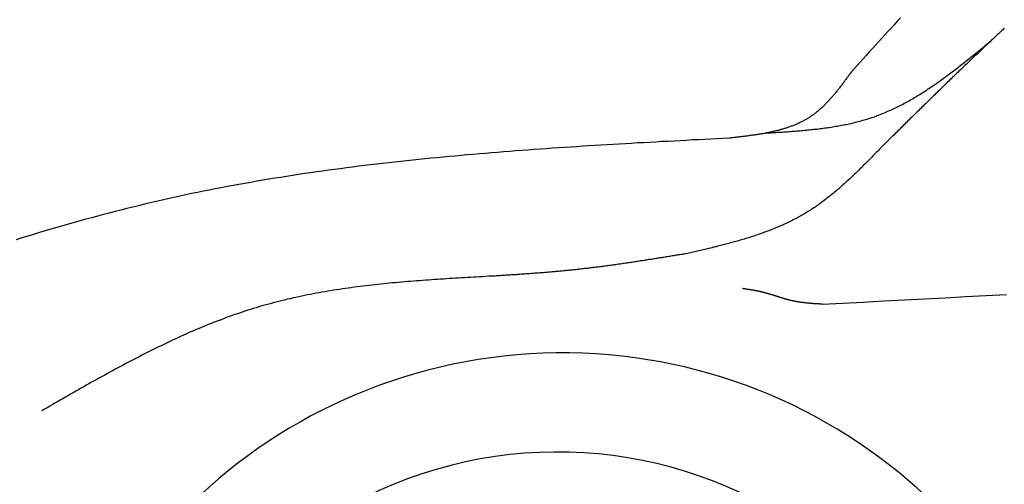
# Model space of a CAD drawing. Extents: x 1073 to 6773, y 5991 to 11916.
# Tile 38 of 65: x 1564 to 2515, y 10794 to 11243. Entities that reach past the tile are written whole.
import ezdxf

# ---------------------------------------------------------------- set-up
doc = ezdxf.new("R2010")
doc.units = 0
doc.layers.add('CAR', color=10, linetype='CONTINUOUS')

msp = doc.modelspace()

# ---------------------------------------------------------------- linework, layer by layer
at = {"layer": 'CAR'}
for points in [[(2414.94, 11244.5, 0), (2411.91, 11241.3, 0), (2408.89, 11238, 0), (2405.87, 11234.7, 0), (2402.85, 11231.5, 0), (2399.84, 11228.2, 0), (2396.84, 11224.9, 0), (2393.83, 11221.6, 0), (2390.84, 11218.3, 0), (2387.84, 11215, 0), (2384.85, 11211.7, 0), (2381.87, 11208.4, 0), (2378.88, 11205.1, 0), (2375.91, 11201.7, 0), (2372.93, 11198.4, 0), (2369.96, 11195.1, 0), (2367, 11191.7, 0)], [(2515.27, 11234.5, 0), (2514.12, 11233.4, 0), (2512.97, 11232.4, 0), (2511.82, 11231.3, 0), (2510.67, 11230.2, 0), (2509.52, 11229.1, 0), (2508.37, 11228.1, 0), (2507.22, 11227, 0), (2506.07, 11225.9, 0), (2504.93, 11224.8, 0), (2503.78, 11223.8, 0), (2502.63, 11222.7, 0), (2501.48, 11221.6, 0), (2500.34, 11220.5, 0), (2499.19, 11219.4, 0), (2498.04, 11218.4, 0), (2496.9, 11217.3, 0), (2495.75, 11216.2, 0), (2494.61, 11215.1, 0), (2493.46, 11214, 0), (2492.32, 11213, 0), (2491.17, 11211.9, 0), (2490.03, 11210.8, 0), (2488.89, 11209.7, 0), (2487.74, 11208.6, 0), (2486.6, 11207.5, 0), (2485.46, 11206.5, 0), (2484.32, 11205.4, 0), (2483.18, 11204.3, 0), (2482.04, 11203.2, 0), (2480.9, 11202.1, 0), (2479.76, 11201, 0), (2478.62, 11199.9, 0), (2477.48, 11198.9, 0), (2476.34, 11197.8, 0), (2475.2, 11196.7, 0), (2474.07, 11195.6, 0), (2472.93, 11194.5, 0), (2471.79, 11193.4, 0), (2470.66, 11192.3, 0), (2469.52, 11191.2, 0), (2468.39, 11190.1, 0), (2467.26, 11189.1, 0), (2466.12, 11188, 0), (2464.99, 11186.9, 0), (2463.86, 11185.8, 0), (2462.72, 11184.7, 0), (2461.59, 11183.6, 0), (2460.46, 11182.5, 0), (2459.33, 11181.4, 0), (2458.2, 11180.3, 0), (2457.07, 11179.2, 0), (2455.94, 11178.1, 0), (2454.81, 11177, 0), (2453.68, 11175.9, 0), (2452.55, 11174.8, 0), (2451.42, 11173.7, 0), (2450.29, 11172.6, 0), (2449.17, 11171.5, 0), (2448.04, 11170.4, 0), (2446.91, 11169.3, 0), (2445.79, 11168.2, 0), (2444.66, 11167.1, 0), (2443.53, 11166, 0), (2442.41, 11164.9, 0), (2441.28, 11163.8, 0), (2440.16, 11162.7, 0), (2439.03, 11161.6, 0), (2437.91, 11160.5, 0), (2436.78, 11159.4, 0), (2435.66, 11158.3, 0), (2434.53, 11157.2, 0), (2433.41, 11156.1, 0), (2432.29, 11155, 0), (2431.16, 11153.9, 0), (2430.04, 11152.8, 0), (2428.92, 11151.7, 0), (2427.8, 11150.6, 0), (2426.67, 11149.5, 0), (2425.55, 11148.4, 0), (2424.43, 11147.3, 0), (2423.31, 11146.2, 0), (2422.19, 11145.1, 0), (2421.06, 11144, 0), (2419.94, 11142.9, 0), (2418.82, 11141.8, 0), (2417.7, 11140.6, 0), (2416.58, 11139.5, 0), (2415.46, 11138.4, 0), (2414.34, 11137.3, 0), (2413.22, 11136.2, 0), (2412.1, 11135.1, 0), (2410.98, 11134, 0), (2409.86, 11132.9, 0), (2408.74, 11131.8, 0), (2407.62, 11130.7, 0), (2406.5, 11129.6, 0), (2405.38, 11128.5, 0), (2404.26, 11127.4, 0), (2403.14, 11126.3, 0), (2402.02, 11125.2, 0), (2400.9, 11124.1, 0), (2399.78, 11122.9, 0), (2398.66, 11121.8, 0), (2397.54, 11120.7, 0)], [(2285.4, 11133.4, 0), (2286.94, 11133.5, 0), (2288.48, 11133.6, 0), (2290.02, 11133.7, 0), (2291.56, 11133.8, 0), (2293.1, 11133.9, 0), (2294.64, 11134, 0), (2296.18, 11134.1, 0), (2297.72, 11134.2, 0), (2299.26, 11134.3, 0), (2300.8, 11134.4, 0), (2302.33, 11134.5, 0), (2303.87, 11134.6, 0), (2305.41, 11134.7, 0), (2306.94, 11134.8, 0), (2308.47, 11134.9, 0), (2310.01, 11135.1, 0), (2311.54, 11135.2, 0), (2313.07, 11135.3, 0), (2314.6, 11135.4, 0), (2316.13, 11135.5, 0), (2317.66, 11135.7, 0), (2319.18, 11135.8, 0), (2320.71, 11135.9, 0), (2322.23, 11136.1, 0), (2323.75, 11136.2, 0), (2325.27, 11136.4, 0), (2326.79, 11136.5, 0), (2328.31, 11136.7, 0), (2329.83, 11136.8, 0), (2331.34, 11137, 0), (2332.85, 11137.2, 0), (2334.36, 11137.3, 0), (2335.87, 11137.5, 0), (2337.38, 11137.7, 0), (2338.88, 11137.9, 0), (2340.38, 11138.1, 0), (2341.88, 11138.3, 0), (2343.38, 11138.5, 0), (2344.88, 11138.7, 0), (2346.37, 11138.9, 0), (2347.86, 11139.1, 0), (2349.35, 11139.4, 0), (2350.83, 11139.6, 0), (2352.31, 11139.9, 0), (2353.79, 11140.1, 0), (2355.27, 11140.4, 0), (2356.75, 11140.6, 0), (2358.22, 11140.9, 0), (2359.69, 11141.2, 0), (2361.15, 11141.5, 0), (2362.61, 11141.8, 0), (2364.07, 11142.1, 0), (2365.53, 11142.4, 0), (2366.98, 11142.7, 0), (2368.43, 11143.1, 0), (2369.88, 11143.4, 0), (2371.32, 11143.8, 0), (2372.76, 11144.1, 0), (2374.2, 11144.5, 0), (2375.63, 11144.9, 0), (2377.06, 11145.3, 0), (2378.48, 11145.7, 0), (2379.9, 11146.1, 0), (2381.32, 11146.5, 0), (2382.73, 11146.9, 0), (2384.14, 11147.4, 0), (2385.55, 11147.8, 0), (2386.95, 11148.3, 0), (2388.35, 11148.7, 0), (2389.74, 11149.2, 0), (2391.13, 11149.7, 0), (2392.51, 11150.2, 0), (2393.89, 11150.7, 0), (2395.27, 11151.3, 0), (2396.64, 11151.8, 0), (2398.01, 11152.4, 0), (2399.37, 11152.9, 0), (2400.73, 11153.5, 0), (2402.09, 11154.1, 0), (2403.44, 11154.7, 0), (2404.79, 11155.3, 0), (2406.13, 11155.9, 0), (2407.47, 11156.5, 0), (2408.81, 11157.1, 0), (2410.15, 11157.8, 0), (2411.48, 11158.4, 0), (2412.8, 11159.1, 0), (2414.13, 11159.7, 0), (2415.45, 11160.4, 0), (2416.76, 11161.1, 0), (2418.08, 11161.8, 0), (2419.39, 11162.5, 0), (2420.7, 11163.2, 0), (2422, 11163.9, 0), (2423.3, 11164.6, 0), (2424.6, 11165.4, 0), (2425.89, 11166.1, 0), (2427.18, 11166.9, 0), (2428.47, 11167.6, 0), (2429.76, 11168.4, 0), (2431.04, 11169.2, 0), (2432.32, 11169.9, 0), (2433.6, 11170.7, 0), (2434.88, 11171.5, 0), (2436.15, 11172.3, 0), (2437.42, 11173.1, 0), (2438.69, 11173.9, 0), (2439.95, 11174.8, 0), (2441.21, 11175.6, 0), (2442.47, 11176.4, 0), (2443.73, 11177.3, 0), (2444.99, 11178.1, 0), (2446.24, 11179, 0), (2447.49, 11179.8, 0), (2448.74, 11180.7, 0), (2449.99, 11181.5, 0), (2451.23, 11182.4, 0), (2452.47, 11183.3, 0), (2453.71, 11184.2, 0), (2454.95, 11185.1, 0), (2456.19, 11186, 0), (2457.42, 11186.9, 0), (2458.66, 11187.8, 0), (2459.89, 11188.7, 0), (2461.12, 11189.6, 0), (2462.35, 11190.5, 0), (2463.57, 11191.4, 0), (2464.8, 11192.4, 0), (2466.02, 11193.3, 0), (2467.24, 11194.2, 0), (2468.47, 11195.2, 0), (2469.69, 11196.1, 0), (2470.9, 11197, 0), (2472.12, 11198, 0), (2473.34, 11198.9, 0), (2474.55, 11199.9, 0), (2475.76, 11200.8, 0), (2476.98, 11201.8, 0), (2478.19, 11202.8, 0), (2479.4, 11203.7, 0), (2480.61, 11204.7, 0), (2481.82, 11205.7, 0), (2483.03, 11206.6, 0), (2484.23, 11207.6, 0), (2485.44, 11208.6, 0), (2486.65, 11209.6, 0), (2487.85, 11210.5, 0), (2489.06, 11211.5, 0), (2490.26, 11212.5, 0), (2491.46, 11213.5, 0), (2492.67, 11214.5, 0), (2493.87, 11215.4, 0), (2495.07, 11216.4, 0), (2496.27, 11217.4, 0), (2497.48, 11218.4, 0), (2498.68, 11219.4, 0), (2499.88, 11220.4, 0), (2501.08, 11221.4, 0), (2502.28, 11222.3, 0)], [(2367, 11191.7, 0), (2366.46, 11191, 0), (2365.93, 11190.3, 0), (2365.39, 11189.5, 0), (2364.86, 11188.8, 0), (2364.32, 11188.1, 0), (2363.78, 11187.3, 0), (2363.25, 11186.6, 0), (2362.71, 11185.9, 0), (2362.17, 11185.2, 0), (2361.63, 11184.4, 0), (2361.09, 11183.7, 0), (2360.55, 11183, 0), (2360.01, 11182.3, 0), (2359.47, 11181.5, 0), (2358.93, 11180.8, 0), (2358.38, 11180.1, 0), (2357.84, 11179.4, 0), (2357.29, 11178.7, 0), (2356.74, 11178, 0), (2356.19, 11177.2, 0), (2355.64, 11176.5, 0), (2355.09, 11175.8, 0), (2354.54, 11175.1, 0), (2353.98, 11174.4, 0), (2353.42, 11173.7, 0), (2352.86, 11173, 0), (2352.3, 11172.4, 0), (2351.74, 11171.7, 0), (2351.17, 11171, 0), (2350.6, 11170.3, 0), (2350.03, 11169.6, 0), (2349.46, 11169, 0), (2348.89, 11168.3, 0), (2348.31, 11167.6, 0), (2347.73, 11167, 0), (2347.15, 11166.3, 0), (2346.56, 11165.7, 0), (2345.97, 11165, 0), (2345.38, 11164.4, 0), (2344.79, 11163.7, 0), (2344.19, 11163.1, 0), (2343.59, 11162.5, 0), (2342.99, 11161.9, 0), (2342.38, 11161.2, 0), (2341.77, 11160.6, 0), (2341.16, 11160, 0), (2340.55, 11159.4, 0), (2339.93, 11158.8, 0), (2339.3, 11158.2, 0), (2338.68, 11157.7, 0), (2338.04, 11157.1, 0), (2337.41, 11156.5, 0), (2336.77, 11156, 0), (2336.13, 11155.4, 0), (2335.48, 11154.8, 0), (2334.83, 11154.3, 0), (2334.18, 11153.8, 0), (2333.52, 11153.2, 0), (2332.85, 11152.7, 0), (2332.19, 11152.2, 0), (2331.51, 11151.7, 0), (2330.84, 11151.2, 0), (2330.16, 11150.7, 0), (2329.47, 11150.2, 0), (2328.78, 11149.7, 0), (2328.08, 11149.3, 0), (2327.38, 11148.8, 0), (2326.68, 11148.4, 0), (2325.97, 11147.9, 0), (2325.25, 11147.5, 0), (2324.53, 11147, 0), (2323.81, 11146.6, 0), (2323.08, 11146.2, 0), (2322.35, 11145.8, 0), (2321.61, 11145.4, 0), (2320.87, 11145, 0), (2320.13, 11144.6, 0), (2319.38, 11144.2, 0), (2318.62, 11143.8, 0), (2317.86, 11143.5, 0), (2317.1, 11143.1, 0), (2316.34, 11142.8, 0), (2315.57, 11142.4, 0), (2314.79, 11142.1, 0), (2314.01, 11141.7, 0), (2313.23, 11141.4, 0), (2312.45, 11141.1, 0), (2311.66, 11140.8, 0), (2310.87, 11140.5, 0), (2310.07, 11140.2, 0), (2309.27, 11139.9, 0), (2308.47, 11139.6, 0), (2307.66, 11139.3, 0), (2306.85, 11139, 0), (2306.04, 11138.7, 0), (2305.22, 11138.4, 0), (2304.4, 11138.2, 0), (2303.58, 11137.9, 0), (2302.75, 11137.7, 0), (2301.92, 11137.4, 0), (2301.09, 11137.2, 0), (2300.25, 11136.9, 0), (2299.41, 11136.7, 0), (2298.57, 11136.5, 0), (2297.73, 11136.2, 0), (2296.88, 11136, 0), (2296.03, 11135.8, 0), (2295.18, 11135.6, 0), (2294.33, 11135.4, 0), (2293.47, 11135.2, 0), (2292.61, 11135, 0), (2291.75, 11134.8, 0), (2290.88, 11134.6, 0), (2290.02, 11134.4, 0), (2289.15, 11134.2, 0), (2288.28, 11134, 0), (2287.4, 11133.8, 0), (2286.53, 11133.7, 0), (2285.65, 11133.5, 0), (2284.77, 11133.3, 0), (2283.89, 11133.2, 0), (2283, 11133, 0), (2282.12, 11132.8, 0), (2281.23, 11132.7, 0), (2280.34, 11132.5, 0), (2279.45, 11132.4, 0), (2278.55, 11132.2, 0), (2277.66, 11132.1, 0), (2276.76, 11132, 0), (2275.86, 11131.8, 0), (2274.97, 11131.7, 0), (2274.06, 11131.5, 0), (2273.16, 11131.4, 0), (2272.26, 11131.3, 0), (2271.35, 11131.2, 0), (2270.45, 11131, 0), (2269.54, 11130.9, 0), (2268.63, 11130.8, 0), (2267.72, 11130.7, 0), (2266.81, 11130.5, 0), (2265.9, 11130.4, 0), (2264.99, 11130.3, 0), (2264.08, 11130.2, 0), (2263.16, 11130.1, 0), (2262.25, 11130, 0), (2261.33, 11129.9, 0), (2260.42, 11129.8, 0), (2259.5, 11129.7, 0), (2258.58, 11129.5, 0), (2257.66, 11129.4, 0), (2256.75, 11129.3, 0), (2255.83, 11129.2, 0), (2254.91, 11129.1, 0), (2253.99, 11129, 0), (2253.07, 11128.9, 0), (2252.15, 11128.8, 0), (2251.23, 11128.7, 0), (2250.31, 11128.6, 0), (2249.39, 11128.5, 0)], [(2249.39, 11128.5, 0), (2243.49, 11128.2, 0), (2237.6, 11127.9, 0), (2231.7, 11127.6, 0), (2225.81, 11127.3, 0), (2219.91, 11127, 0), (2214.01, 11126.7, 0), (2208.12, 11126.3, 0), (2202.22, 11126, 0), (2196.33, 11125.7, 0), (2190.43, 11125.4, 0), (2184.54, 11125.1, 0), (2178.65, 11124.7, 0), (2172.75, 11124.4, 0), (2166.86, 11124.1, 0), (2160.97, 11123.8, 0), (2155.08, 11123.4, 0), (2149.19, 11123.1, 0), (2143.3, 11122.7, 0), (2137.41, 11122.4, 0), (2131.53, 11122, 0), (2125.64, 11121.7, 0), (2119.75, 11121.3, 0), (2113.87, 11121, 0), (2107.99, 11120.6, 0), (2102.1, 11120.2, 0), (2096.22, 11119.8, 0), (2090.34, 11119.4, 0), (2084.47, 11119.1, 0), (2078.59, 11118.7, 0), (2072.71, 11118.3, 0), (2066.84, 11117.8, 0), (2060.97, 11117.4, 0), (2055.09, 11117, 0), (2049.22, 11116.6, 0), (2043.36, 11116.1, 0), (2037.49, 11115.7, 0), (2031.63, 11115.2, 0), (2025.76, 11114.7, 0), (2019.9, 11114.3, 0), (2014.04, 11113.8, 0), (2008.18, 11113.3, 0), (2002.33, 11112.8, 0), (1996.47, 11112.3, 0), (1990.62, 11111.8, 0), (1984.77, 11111.2, 0), (1978.93, 11110.7, 0), (1973.08, 11110.2, 0), (1967.24, 11109.6, 0), (1961.4, 11109, 0), (1955.56, 11108.4, 0), (1949.72, 11107.8, 0), (1943.89, 11107.2, 0), (1938.06, 11106.6, 0), (1932.23, 11106, 0), (1926.4, 11105.4, 0), (1920.58, 11104.7, 0), (1914.76, 11104, 0), (1908.94, 11103.4, 0), (1903.13, 11102.7, 0), (1897.31, 11102, 0), (1891.5, 11101.3, 0), (1885.7, 11100.5, 0), (1879.89, 11099.8, 0), (1874.09, 11099, 0), (1868.29, 11098.3, 0), (1862.5, 11097.5, 0), (1856.71, 11096.7, 0), (1850.92, 11095.9, 0), (1845.13, 11095, 0), (1839.35, 11094.2, 0), (1833.57, 11093.3, 0), (1827.8, 11092.4, 0), (1822.02, 11091.5, 0), (1816.26, 11090.6, 0), (1810.49, 11089.7, 0), (1804.73, 11088.8, 0), (1798.97, 11087.8, 0), (1793.22, 11086.8, 0), (1787.47, 11085.8, 0), (1781.72, 11084.8, 0), (1775.98, 11083.8, 0), (1770.24, 11082.7, 0), (1764.5, 11081.7, 0), (1758.77, 11080.6, 0), (1753.04, 11079.5, 0), (1747.32, 11078.4, 0), (1741.6, 11077.2, 0), (1735.89, 11076.1, 0), (1730.17, 11074.9, 0), (1724.47, 11073.7, 0), (1718.76, 11072.5, 0), (1713.07, 11071.2, 0), (1707.37, 11070, 0), (1701.68, 11068.7, 0), (1696, 11067.4, 0), (1690.32, 11066.1, 0), (1684.64, 11064.7, 0), (1678.97, 11063.3, 0), (1673.3, 11062, 0), (1667.64, 11060.6, 0), (1661.98, 11059.1, 0), (1656.33, 11057.7, 0), (1650.67, 11056.2, 0), (1645.03, 11054.7, 0), (1639.39, 11053.2, 0), (1633.75, 11051.7, 0), (1628.11, 11050.2, 0), (1622.48, 11048.6, 0), (1616.85, 11047, 0), (1611.23, 11045.5, 0), (1605.61, 11043.8, 0), (1599.99, 11042.2, 0), (1594.38, 11040.6, 0), (1588.77, 11038.9, 0), (1583.16, 11037.3, 0), (1577.55, 11035.6, 0), (1571.95, 11033.9, 0), (1566.35, 11032.2, 0), (1560.76, 11030.4, 0)], [(2397.54, 11120.7, 0), (2396.55, 11119.7, 0), (2395.57, 11118.7, 0), (2394.58, 11117.7, 0), (2393.59, 11116.7, 0), (2392.61, 11115.7, 0), (2391.62, 11114.7, 0), (2390.63, 11113.6, 0), (2389.65, 11112.6, 0), (2388.66, 11111.6, 0), (2387.67, 11110.6, 0), (2386.68, 11109.6, 0), (2385.69, 11108.6, 0), (2384.7, 11107.6, 0), (2383.7, 11106.6, 0), (2382.71, 11105.6, 0), (2381.72, 11104.6, 0), (2380.72, 11103.6, 0), (2379.72, 11102.6, 0), (2378.73, 11101.6, 0), (2377.73, 11100.6, 0), (2376.73, 11099.6, 0), (2375.72, 11098.7, 0), (2374.72, 11097.7, 0), (2373.71, 11096.7, 0), (2372.71, 11095.7, 0), (2371.7, 11094.7, 0), (2370.69, 11093.8, 0), (2369.67, 11092.8, 0), (2368.66, 11091.8, 0), (2367.64, 11090.9, 0), (2366.62, 11089.9, 0), (2365.6, 11089, 0), (2364.58, 11088, 0), (2363.55, 11087.1, 0), (2362.53, 11086.2, 0), (2361.49, 11085.2, 0), (2360.46, 11084.3, 0), (2359.43, 11083.4, 0), (2358.39, 11082.4, 0), (2357.35, 11081.5, 0), (2356.3, 11080.6, 0), (2355.26, 11079.7, 0), (2354.21, 11078.8, 0), (2353.15, 11077.9, 0), (2352.1, 11077, 0), (2351.04, 11076.1, 0), (2349.97, 11075.2, 0), (2348.91, 11074.4, 0), (2347.84, 11073.5, 0), (2346.77, 11072.6, 0), (2345.69, 11071.8, 0), (2344.61, 11070.9, 0), (2343.53, 11070.1, 0), (2342.44, 11069.3, 0), (2341.35, 11068.4, 0), (2340.25, 11067.6, 0), (2339.15, 11066.8, 0), (2338.05, 11066, 0), (2336.94, 11065.2, 0), (2335.83, 11064.4, 0), (2334.71, 11063.6, 0), (2333.59, 11062.8, 0), (2332.47, 11062, 0), (2331.34, 11061.3, 0), (2330.21, 11060.5, 0), (2329.07, 11059.8, 0), (2327.93, 11059, 0), (2326.78, 11058.3, 0), (2325.63, 11057.6, 0), (2324.47, 11056.9, 0), (2323.31, 11056.2, 0), (2322.14, 11055.5, 0), (2320.97, 11054.8, 0), (2319.79, 11054.1, 0), (2318.61, 11053.4, 0), (2317.42, 11052.8, 0), (2316.23, 11052.1, 0), (2315.03, 11051.4, 0), (2313.83, 11050.8, 0), (2312.63, 11050.2, 0), (2311.42, 11049.6, 0), (2310.2, 11048.9, 0), (2308.98, 11048.3, 0), (2307.76, 11047.7, 0), (2306.53, 11047.1, 0), (2305.3, 11046.5, 0), (2304.06, 11046, 0), (2302.82, 11045.4, 0), (2301.58, 11044.8, 0), (2300.33, 11044.3, 0), (2299.08, 11043.7, 0), (2297.82, 11043.2, 0), (2296.56, 11042.6, 0), (2295.3, 11042.1, 0), (2294.03, 11041.6, 0), (2292.76, 11041.1, 0), (2291.49, 11040.6, 0), (2290.21, 11040.1, 0), (2288.93, 11039.6, 0), (2287.64, 11039.1, 0), (2286.36, 11038.6, 0), (2285.06, 11038.1, 0), (2283.77, 11037.6, 0), (2282.47, 11037.1, 0), (2281.17, 11036.7, 0), (2279.87, 11036.2, 0), (2278.56, 11035.8, 0), (2277.25, 11035.3, 0), (2275.94, 11034.9, 0), (2274.62, 11034.4, 0), (2273.3, 11034, 0), (2271.98, 11033.6, 0), (2270.66, 11033.1, 0), (2269.33, 11032.7, 0), (2268, 11032.3, 0), (2266.67, 11031.9, 0), (2265.33, 11031.5, 0), (2264, 11031.1, 0), (2262.66, 11030.7, 0), (2261.32, 11030.3, 0), (2259.97, 11029.9, 0), (2258.63, 11029.5, 0), (2257.28, 11029.1, 0), (2255.93, 11028.8, 0), (2254.58, 11028.4, 0), (2253.22, 11028, 0), (2251.87, 11027.6, 0), (2250.51, 11027.3, 0), (2249.15, 11026.9, 0), (2247.79, 11026.5, 0), (2246.42, 11026.2, 0), (2245.06, 11025.8, 0), (2243.69, 11025.5, 0), (2242.33, 11025.1, 0), (2240.96, 11024.8, 0), (2239.59, 11024.4, 0), (2238.22, 11024.1, 0), (2236.84, 11023.7, 0), (2235.47, 11023.4, 0), (2234.09, 11023.1, 0), (2232.72, 11022.7, 0), (2231.34, 11022.4, 0), (2229.96, 11022.1, 0), (2228.58, 11021.7, 0), (2227.2, 11021.4, 0), (2225.82, 11021.1, 0), (2224.44, 11020.8, 0), (2223.06, 11020.4, 0), (2221.68, 11020.1, 0), (2220.29, 11019.8, 0), (2218.91, 11019.5, 0), (2217.52, 11019.2, 0), (2216.14, 11018.8, 0), (2214.75, 11018.5, 0), (2213.37, 11018.2, 0), (2211.98, 11017.9, 0), (2210.6, 11017.6, 0), (2209.21, 11017.2, 0), (2207.83, 11016.9, 0)], [(2207.83, 11016.9, 0), (2206.63, 11016.7, 0), (2205.44, 11016.5, 0), (2204.25, 11016.3, 0), (2203.05, 11016.1, 0), (2201.86, 11016, 0), (2200.67, 11015.8, 0), (2199.47, 11015.6, 0), (2198.28, 11015.4, 0), (2197.08, 11015.2, 0), (2195.89, 11015, 0), (2194.7, 11014.8, 0), (2193.5, 11014.6, 0), (2192.31, 11014.4, 0), (2191.12, 11014.2, 0), (2189.92, 11014, 0), (2188.73, 11013.8, 0), (2187.54, 11013.6, 0), (2186.34, 11013.4, 0), (2185.15, 11013.2, 0), (2183.96, 11013.1, 0), (2182.76, 11012.9, 0), (2181.57, 11012.7, 0), (2180.37, 11012.5, 0), (2179.18, 11012.3, 0), (2177.99, 11012.1, 0), (2176.79, 11011.9, 0), (2175.6, 11011.7, 0), (2174.4, 11011.5, 0), (2173.21, 11011.3, 0), (2172.02, 11011.2, 0), (2170.82, 11011, 0), (2169.63, 11010.8, 0), (2168.43, 11010.6, 0), (2167.24, 11010.4, 0), (2166.04, 11010.2, 0), (2164.85, 11010, 0), (2163.65, 11009.9, 0), (2162.46, 11009.7, 0), (2161.26, 11009.5, 0), (2160.07, 11009.3, 0), (2158.88, 11009.1, 0), (2157.68, 11008.9, 0), (2156.49, 11008.8, 0), (2155.29, 11008.6, 0), (2154.09, 11008.4, 0), (2152.9, 11008.2, 0), (2151.7, 11008.1, 0), (2150.51, 11007.9, 0), (2149.31, 11007.7, 0), (2148.12, 11007.5, 0), (2146.92, 11007.4, 0), (2145.73, 11007.2, 0), (2144.53, 11007, 0), (2143.33, 11006.8, 0), (2142.14, 11006.7, 0), (2140.94, 11006.5, 0), (2139.75, 11006.3, 0), (2138.55, 11006.2, 0), (2137.35, 11006, 0), (2136.16, 11005.8, 0), (2134.96, 11005.7, 0), (2133.76, 11005.5, 0), (2132.57, 11005.3, 0), (2131.37, 11005.2, 0), (2130.17, 11005, 0), (2128.97, 11004.9, 0), (2127.78, 11004.7, 0), (2126.58, 11004.6, 0), (2125.38, 11004.4, 0), (2124.18, 11004.2, 0), (2122.99, 11004.1, 0), (2121.79, 11003.9, 0), (2120.59, 11003.8, 0), (2119.39, 11003.6, 0), (2118.19, 11003.5, 0), (2116.99, 11003.3, 0), (2115.8, 11003.2, 0), (2114.6, 11003, 0), (2113.4, 11002.9, 0), (2112.2, 11002.8, 0), (2111, 11002.6, 0), (2109.8, 11002.5, 0), (2108.6, 11002.3, 0), (2107.4, 11002.2, 0), (2106.2, 11002.1, 0), (2105, 11001.9, 0), (2103.8, 11001.8, 0), (2102.6, 11001.7, 0), (2101.4, 11001.5, 0), (2100.2, 11001.4, 0), (2099, 11001.3, 0), (2097.8, 11001.2, 0), (2096.59, 11001, 0), (2095.39, 11000.9, 0), (2094.19, 11000.8, 0), (2092.99, 11000.7, 0), (2091.79, 11000.6, 0), (2090.59, 11000.4, 0), (2089.38, 11000.3, 0), (2088.18, 11000.2, 0), (2086.98, 11000.1, 0), (2085.78, 11000, 0), (2084.57, 10999.9, 0), (2083.37, 10999.8, 0), (2082.17, 10999.7, 0), (2080.97, 10999.6, 0), (2079.76, 10999.4, 0), (2078.56, 10999.3, 0), (2077.36, 10999.2, 0), (2076.15, 10999.1, 0), (2074.95, 10999, 0), (2073.74, 10998.9, 0), (2072.54, 10998.8, 0), (2071.34, 10998.7, 0), (2070.13, 10998.6, 0), (2068.93, 10998.6, 0), (2067.72, 10998.5, 0), (2066.52, 10998.4, 0), (2065.31, 10998.3, 0), (2064.11, 10998.2, 0), (2062.9, 10998.1, 0), (2061.7, 10998, 0), (2060.49, 10997.9, 0), (2059.29, 10997.8, 0), (2058.08, 10997.7, 0), (2056.88, 10997.6, 0), (2055.67, 10997.6, 0), (2054.47, 10997.5, 0), (2053.26, 10997.4, 0), (2052.06, 10997.3, 0), (2050.85, 10997.2, 0), (2049.65, 10997.1, 0), (2048.44, 10997.1, 0), (2047.23, 10997, 0), (2046.03, 10996.9, 0), (2044.82, 10996.8, 0), (2043.62, 10996.7, 0), (2042.41, 10996.7, 0), (2041.2, 10996.6, 0), (2040, 10996.5, 0), (2038.79, 10996.4, 0), (2037.59, 10996.3, 0), (2036.38, 10996.3, 0), (2035.17, 10996.2, 0), (2033.97, 10996.1, 0), (2032.76, 10996, 0), (2031.55, 10996, 0), (2030.35, 10995.9, 0), (2029.14, 10995.8, 0), (2027.94, 10995.7, 0), (2026.73, 10995.7, 0), (2025.52, 10995.6, 0), (2024.32, 10995.5, 0), (2023.11, 10995.4, 0), (2021.9, 10995.4, 0), (2020.7, 10995.3, 0), (2019.49, 10995.2, 0), (2018.28, 10995.1, 0), (2017.08, 10995.1, 0)], [(2017.08, 10995.1, 0), (2014.17, 10994.9, 0), (2011.26, 10994.7, 0), (2008.36, 10994.6, 0), (2005.45, 10994.4, 0), (2002.54, 10994.2, 0), (1999.64, 10994.1, 0), (1996.73, 10993.9, 0), (1993.83, 10993.7, 0), (1990.92, 10993.6, 0), (1988.02, 10993.4, 0), (1985.11, 10993.2, 0), (1982.21, 10993, 0), (1979.31, 10992.9, 0), (1976.41, 10992.7, 0), (1973.51, 10992.5, 0), (1970.61, 10992.3, 0), (1967.71, 10992.1, 0), (1964.81, 10991.9, 0), (1961.92, 10991.7, 0), (1959.02, 10991.5, 0), (1956.13, 10991.3, 0), (1953.24, 10991.1, 0), (1950.35, 10990.9, 0), (1947.46, 10990.6, 0), (1944.57, 10990.4, 0), (1941.68, 10990.2, 0), (1938.8, 10990, 0), (1935.91, 10989.7, 0), (1933.03, 10989.5, 0), (1930.15, 10989.2, 0), (1927.27, 10988.9, 0), (1924.4, 10988.7, 0), (1921.52, 10988.4, 0), (1918.65, 10988.1, 0), (1915.78, 10987.8, 0), (1912.91, 10987.5, 0), (1910.05, 10987.2, 0), (1907.19, 10986.9, 0), (1904.33, 10986.6, 0), (1901.47, 10986.3, 0), (1898.61, 10985.9, 0), (1895.76, 10985.6, 0), (1892.91, 10985.2, 0), (1890.06, 10984.9, 0), (1887.21, 10984.5, 0), (1884.37, 10984.1, 0), (1881.53, 10983.7, 0), (1878.7, 10983.3, 0), (1875.86, 10982.9, 0), (1873.03, 10982.5, 0), (1870.2, 10982.1, 0), (1867.38, 10981.6, 0), (1864.56, 10981.2, 0), (1861.74, 10980.7, 0), (1858.93, 10980.2, 0), (1856.12, 10979.7, 0), (1853.31, 10979.2, 0), (1850.5, 10978.7, 0), (1847.7, 10978.2, 0), (1844.91, 10977.7, 0), (1842.11, 10977.1, 0), (1839.32, 10976.6, 0), (1836.54, 10976, 0), (1833.76, 10975.4, 0), (1830.98, 10974.8, 0), (1828.21, 10974.2, 0), (1825.44, 10973.5, 0), (1822.67, 10972.9, 0), (1819.91, 10972.2, 0), (1817.16, 10971.6, 0), (1814.4, 10970.9, 0), (1811.66, 10970.2, 0), (1808.91, 10969.5, 0), (1806.17, 10968.7, 0), (1803.44, 10968, 0), (1800.71, 10967.2, 0), (1797.98, 10966.5, 0), (1795.26, 10965.7, 0), (1792.55, 10964.8, 0), (1789.84, 10964, 0), (1787.13, 10963.2, 0), (1784.43, 10962.3, 0), (1781.73, 10961.4, 0), (1779.04, 10960.6, 0), (1776.35, 10959.7, 0), (1773.67, 10958.7, 0), (1770.99, 10957.8, 0), (1768.32, 10956.9, 0), (1765.65, 10955.9, 0), (1762.98, 10954.9, 0), (1760.32, 10953.9, 0), (1757.66, 10952.9, 0), (1755, 10951.9, 0), (1752.35, 10950.9, 0), (1749.71, 10949.8, 0), (1747.06, 10948.8, 0), (1744.42, 10947.7, 0), (1741.79, 10946.6, 0), (1739.15, 10945.5, 0), (1736.53, 10944.4, 0), (1733.9, 10943.3, 0), (1731.28, 10942.2, 0), (1728.66, 10941.1, 0), (1726.05, 10939.9, 0), (1723.43, 10938.7, 0), (1720.82, 10937.6, 0), (1718.22, 10936.4, 0), (1715.62, 10935.2, 0), (1713.02, 10934, 0), (1710.42, 10932.8, 0), (1707.83, 10931.6, 0), (1705.24, 10930.3, 0), (1702.65, 10929.1, 0), (1700.06, 10927.8, 0), (1697.48, 10926.6, 0), (1694.9, 10925.3, 0), (1692.32, 10924, 0), (1689.75, 10922.8, 0), (1687.17, 10921.5, 0), (1684.6, 10920.2, 0), (1682.03, 10918.9, 0), (1679.47, 10917.5, 0), (1676.9, 10916.2, 0), (1674.34, 10914.9, 0), (1671.78, 10913.5, 0), (1669.23, 10912.2, 0), (1666.67, 10910.9, 0), (1664.12, 10909.5, 0), (1661.56, 10908.1, 0), (1659.01, 10906.8, 0), (1656.47, 10905.4, 0), (1653.92, 10904, 0), (1651.37, 10902.6, 0), (1648.83, 10901.2, 0), (1646.29, 10899.8, 0), (1643.75, 10898.4, 0), (1641.21, 10897, 0), (1638.67, 10895.6, 0), (1636.13, 10894.2, 0), (1633.6, 10892.8, 0), (1631.06, 10891.4, 0), (1628.53, 10889.9, 0), (1626, 10888.5, 0), (1623.46, 10887.1, 0), (1620.93, 10885.6, 0), (1618.4, 10884.2, 0), (1615.87, 10882.8, 0), (1613.35, 10881.3, 0), (1610.82, 10879.9, 0), (1608.29, 10878.4, 0), (1605.76, 10877, 0), (1603.24, 10875.5, 0), (1600.71, 10874.1, 0), (1598.19, 10872.6, 0), (1595.66, 10871.2, 0), (1593.14, 10869.7, 0), (1590.61, 10868.3, 0), (1588.09, 10866.8, 0), (1585.56, 10865.3, 0)], [(2294.52, 10976.1, 0), (2294.33, 10976.2, 0), (2294.13, 10976.2, 0), (2293.93, 10976.3, 0), (2293.73, 10976.3, 0), (2293.53, 10976.4, 0), (2293.33, 10976.5, 0), (2293.13, 10976.5, 0), (2292.93, 10976.6, 0), (2292.73, 10976.6, 0), (2292.53, 10976.7, 0), (2292.33, 10976.8, 0), (2292.13, 10976.8, 0), (2291.93, 10976.9, 0), (2291.74, 10976.9, 0), (2291.54, 10977, 0), (2291.34, 10977.1, 0), (2291.14, 10977.1, 0), (2290.94, 10977.2, 0), (2290.74, 10977.2, 0), (2290.54, 10977.3, 0), (2290.34, 10977.3, 0), (2290.14, 10977.4, 0), (2289.94, 10977.5, 0), (2289.74, 10977.5, 0), (2289.54, 10977.6, 0), (2289.34, 10977.6, 0), (2289.14, 10977.7, 0), (2288.94, 10977.7, 0), (2288.74, 10977.8, 0), (2288.54, 10977.9, 0), (2288.34, 10977.9, 0), (2288.14, 10978, 0), (2287.94, 10978, 0), (2287.75, 10978.1, 0), (2287.55, 10978.1, 0), (2287.35, 10978.2, 0), (2287.15, 10978.3, 0), (2286.95, 10978.3, 0), (2286.75, 10978.4, 0), (2286.55, 10978.4, 0), (2286.35, 10978.5, 0), (2286.15, 10978.5, 0), (2285.95, 10978.6, 0), (2285.75, 10978.6, 0), (2285.55, 10978.7, 0), (2285.35, 10978.8, 0), (2285.15, 10978.8, 0), (2284.95, 10978.9, 0), (2284.75, 10978.9, 0), (2284.54, 10979, 0), (2284.34, 10979, 0), (2284.14, 10979.1, 0), (2283.94, 10979.1, 0), (2283.74, 10979.2, 0), (2283.54, 10979.2, 0), (2283.34, 10979.3, 0), (2283.14, 10979.3, 0), (2282.94, 10979.4, 0), (2282.74, 10979.5, 0), (2282.54, 10979.5, 0), (2282.34, 10979.6, 0), (2282.14, 10979.6, 0), (2281.94, 10979.7, 0), (2281.74, 10979.7, 0), (2281.53, 10979.8, 0), (2281.33, 10979.8, 0), (2281.13, 10979.9, 0), (2280.93, 10979.9, 0), (2280.73, 10980, 0), (2280.53, 10980, 0), (2280.33, 10980.1, 0), (2280.12, 10980.1, 0), (2279.92, 10980.2, 0), (2279.72, 10980.2, 0), (2279.52, 10980.2, 0), (2279.32, 10980.3, 0), (2279.12, 10980.3, 0), (2278.91, 10980.4, 0), (2278.71, 10980.4, 0), (2278.51, 10980.5, 0), (2278.31, 10980.5, 0), (2278.11, 10980.6, 0), (2277.9, 10980.6, 0), (2277.7, 10980.7, 0), (2277.5, 10980.7, 0), (2277.3, 10980.7, 0), (2277.09, 10980.8, 0), (2276.89, 10980.8, 0), (2276.69, 10980.9, 0), (2276.49, 10980.9, 0), (2276.28, 10981, 0), (2276.08, 10981, 0), (2275.88, 10981, 0), (2275.67, 10981.1, 0), (2275.47, 10981.1, 0), (2275.27, 10981.2, 0), (2275.06, 10981.2, 0), (2274.86, 10981.2, 0), (2274.66, 10981.3, 0), (2274.45, 10981.3, 0), (2274.25, 10981.4, 0), (2274.05, 10981.4, 0), (2273.84, 10981.4, 0), (2273.64, 10981.5, 0), (2273.43, 10981.5, 0), (2273.23, 10981.5, 0), (2273.03, 10981.6, 0), (2272.82, 10981.6, 0), (2272.62, 10981.7, 0), (2272.41, 10981.7, 0), (2272.21, 10981.7, 0), (2272.01, 10981.8, 0), (2271.8, 10981.8, 0), (2271.6, 10981.8, 0), (2271.39, 10981.9, 0), (2271.19, 10981.9, 0), (2270.98, 10981.9, 0), (2270.78, 10982, 0), (2270.57, 10982, 0), (2270.37, 10982, 0), (2270.16, 10982.1, 0), (2269.96, 10982.1, 0), (2269.75, 10982.1, 0), (2269.55, 10982.2, 0), (2269.34, 10982.2, 0), (2269.14, 10982.2, 0), (2268.93, 10982.3, 0), (2268.73, 10982.3, 0), (2268.52, 10982.3, 0), (2268.32, 10982.4, 0), (2268.11, 10982.4, 0), (2267.91, 10982.4, 0), (2267.7, 10982.5, 0), (2267.5, 10982.5, 0), (2267.29, 10982.5, 0), (2267.09, 10982.5, 0), (2266.88, 10982.6, 0), (2266.68, 10982.6, 0), (2266.47, 10982.6, 0), (2266.27, 10982.7, 0), (2266.06, 10982.7, 0), (2265.86, 10982.7, 0), (2265.65, 10982.8, 0), (2265.44, 10982.8, 0), (2265.24, 10982.8, 0), (2265.03, 10982.9, 0), (2264.83, 10982.9, 0), (2264.62, 10982.9, 0), (2264.42, 10982.9, 0), (2264.21, 10983, 0), (2264.01, 10983, 0), (2263.8, 10983, 0), (2263.59, 10983.1, 0), (2263.39, 10983.1, 0), (2263.18, 10983.1, 0), (2262.98, 10983.1, 0), (2262.77, 10983.2, 0), (2262.57, 10983.2, 0), (2262.36, 10983.2, 0)], [(2339.43, 10968.2, 0), (2339.14, 10968.2, 0), (2338.86, 10968.2, 0), (2338.57, 10968.3, 0), (2338.28, 10968.3, 0), (2337.99, 10968.3, 0), (2337.7, 10968.3, 0), (2337.41, 10968.3, 0), (2337.12, 10968.3, 0), (2336.83, 10968.4, 0), (2336.54, 10968.4, 0), (2336.25, 10968.4, 0), (2335.97, 10968.4, 0), (2335.68, 10968.4, 0), (2335.39, 10968.4, 0), (2335.1, 10968.5, 0), (2334.81, 10968.5, 0), (2334.52, 10968.5, 0), (2334.23, 10968.5, 0), (2333.94, 10968.5, 0), (2333.65, 10968.6, 0), (2333.37, 10968.6, 0), (2333.08, 10968.6, 0), (2332.79, 10968.6, 0), (2332.5, 10968.6, 0), (2332.21, 10968.7, 0), (2331.92, 10968.7, 0), (2331.63, 10968.7, 0), (2331.35, 10968.7, 0), (2331.06, 10968.7, 0), (2330.77, 10968.8, 0), (2330.48, 10968.8, 0), (2330.19, 10968.8, 0), (2329.91, 10968.8, 0), (2329.62, 10968.8, 0), (2329.33, 10968.9, 0), (2329.04, 10968.9, 0), (2328.75, 10968.9, 0), (2328.47, 10968.9, 0), (2328.18, 10969, 0), (2327.89, 10969, 0), (2327.6, 10969, 0), (2327.32, 10969, 0), (2327.03, 10969.1, 0), (2326.74, 10969.1, 0), (2326.45, 10969.1, 0), (2326.17, 10969.1, 0), (2325.88, 10969.2, 0), (2325.59, 10969.2, 0), (2325.3, 10969.2, 0), (2325.02, 10969.2, 0), (2324.73, 10969.3, 0), (2324.44, 10969.3, 0), (2324.16, 10969.3, 0), (2323.87, 10969.4, 0), (2323.58, 10969.4, 0), (2323.3, 10969.4, 0), (2323.01, 10969.5, 0), (2322.73, 10969.5, 0), (2322.44, 10969.5, 0), (2322.15, 10969.6, 0), (2321.87, 10969.6, 0), (2321.58, 10969.6, 0), (2321.3, 10969.7, 0), (2321.01, 10969.7, 0), (2320.73, 10969.7, 0), (2320.44, 10969.8, 0), (2320.16, 10969.8, 0), (2319.87, 10969.8, 0), (2319.59, 10969.9, 0), (2319.3, 10969.9, 0), (2319.02, 10970, 0), (2318.73, 10970, 0), (2318.45, 10970, 0), (2318.16, 10970.1, 0), (2317.88, 10970.1, 0), (2317.6, 10970.2, 0), (2317.31, 10970.2, 0), (2317.03, 10970.2, 0), (2316.74, 10970.3, 0), (2316.46, 10970.3, 0), (2316.18, 10970.4, 0), (2315.89, 10970.4, 0), (2315.61, 10970.5, 0), (2315.33, 10970.5, 0), (2315.05, 10970.6, 0), (2314.76, 10970.6, 0), (2314.48, 10970.7, 0), (2314.2, 10970.7, 0), (2313.92, 10970.8, 0), (2313.63, 10970.8, 0), (2313.35, 10970.9, 0), (2313.07, 10970.9, 0), (2312.79, 10971, 0), (2312.51, 10971, 0), (2312.23, 10971.1, 0), (2311.95, 10971.2, 0), (2311.67, 10971.2, 0), (2311.39, 10971.3, 0), (2311.1, 10971.3, 0), (2310.82, 10971.4, 0), (2310.54, 10971.4, 0), (2310.26, 10971.5, 0), (2309.98, 10971.6, 0), (2309.71, 10971.6, 0), (2309.43, 10971.7, 0), (2309.15, 10971.8, 0), (2308.87, 10971.8, 0), (2308.59, 10971.9, 0), (2308.31, 10972, 0), (2308.03, 10972, 0), (2307.75, 10972.1, 0), (2307.48, 10972.2, 0), (2307.2, 10972.3, 0), (2306.92, 10972.3, 0), (2306.64, 10972.4, 0), (2306.36, 10972.5, 0), (2306.09, 10972.5, 0), (2305.81, 10972.6, 0), (2305.53, 10972.7, 0), (2305.26, 10972.8, 0), (2304.98, 10972.9, 0), (2304.7, 10972.9, 0), (2304.43, 10973, 0), (2304.15, 10973.1, 0), (2303.87, 10973.2, 0), (2303.6, 10973.2, 0), (2303.32, 10973.3, 0), (2303.04, 10973.4, 0), (2302.77, 10973.5, 0), (2302.49, 10973.6, 0), (2302.22, 10973.7, 0), (2301.94, 10973.7, 0), (2301.67, 10973.8, 0), (2301.39, 10973.9, 0), (2301.12, 10974, 0), (2300.84, 10974.1, 0), (2300.57, 10974.2, 0), (2300.29, 10974.3, 0), (2300.01, 10974.3, 0), (2299.74, 10974.4, 0), (2299.47, 10974.5, 0), (2299.19, 10974.6, 0), (2298.92, 10974.7, 0), (2298.64, 10974.8, 0), (2298.37, 10974.9, 0), (2298.09, 10974.9, 0), (2297.82, 10975, 0), (2297.54, 10975.1, 0), (2297.27, 10975.2, 0), (2296.99, 10975.3, 0), (2296.72, 10975.4, 0), (2296.44, 10975.5, 0), (2296.17, 10975.6, 0), (2295.9, 10975.7, 0), (2295.62, 10975.7, 0), (2295.35, 10975.8, 0), (2295.07, 10975.9, 0), (2294.8, 10976, 0), (2294.52, 10976.1, 0)], [(2339.43, 10968.2, 0), (2359.21, 10969.2, 0), (2378.98, 10970.3, 0), (2398.75, 10971.3, 0), (2418.53, 10972.4, 0), (2438.3, 10973.4, 0), (2458.07, 10974.5, 0), (2477.85, 10975.5, 0), (2497.62, 10976.5, 0), (2517.39, 10977.6, 0)]]:
    msp.add_polyline3d(points, dxfattribs=at)
for centre, radius, start, end in [((2088.52, 10406.41), 514.77, 2.02938, 176.47946), ((2083.59, 10409.47), 416.06, 345.09923, 176.06575)]:
    msp.add_arc(centre, radius, start, end, dxfattribs=at)

doc.saveas('drawing.dxf')
